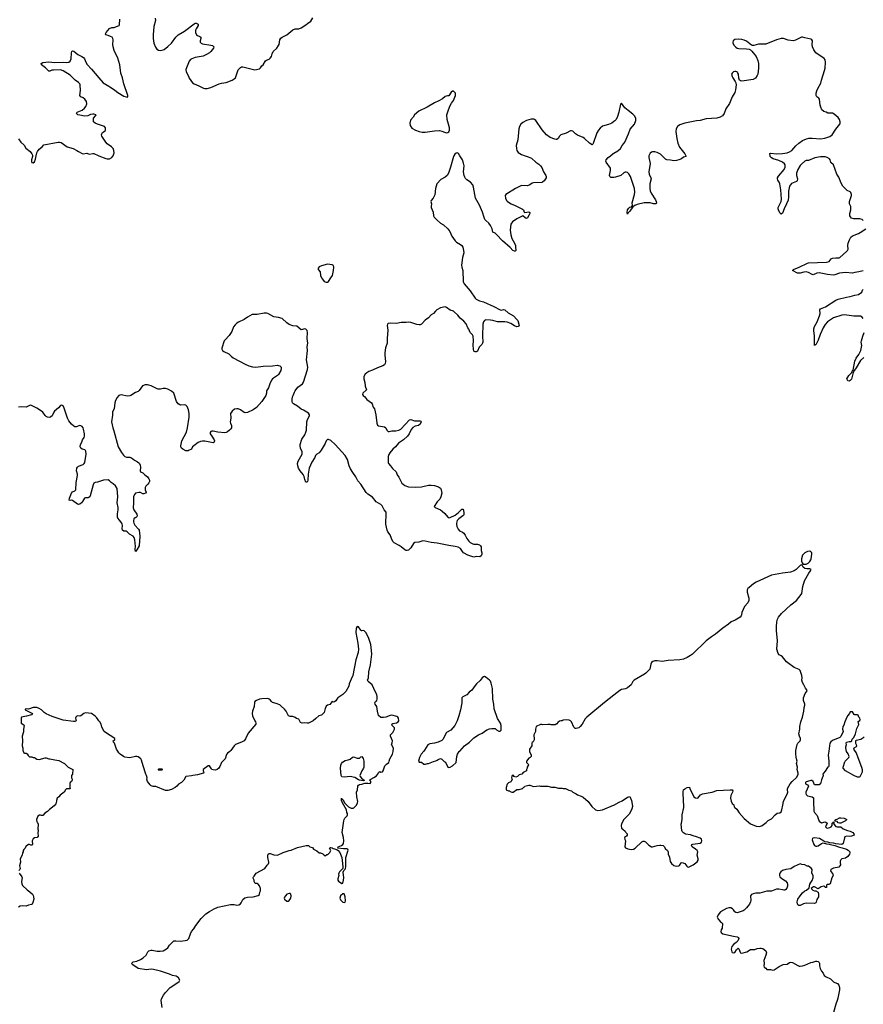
# Model space of a CAD drawing. Header units: inches. Extents: x 1771465 to 1971076, y 472029 to 643563.
# Tile 29 of 127: x 1860023 to 1874190, y 525746 to 542286. Entities that reach past the tile are written whole.
import ezdxf

# ---------------------------------------------------------------- set-up
doc = ezdxf.new("R2010")
doc.units = ezdxf.units.IN
doc.header["$MEASUREMENT"] = 0
for name, color, linetype in [('B8562', 7, 'Continuous'), ('B8563', 7, 'Continuous'), ('B8564', 7, 'Continuous'), ('B8572', 7, 'Continuous'), ('B8573', 7, 'Continuous'), ('B8574', 7, 'Continuous')]:
    doc.layers.add(name, color=color, linetype=linetype)

msp = doc.modelspace()

# ---------------------------------------------------------------- linework, layer by layer
at = {"layer": 'B8562', "color": 6, "elevation": 500}
for points in [[(1860080, 530000), (1860090, 529972), (1860105, 529965), (1860130, 529965), (1860150, 529951), (1860164, 529924), (1860190, 529902), (1860224, 529904), (1860250, 529892), (1860274, 529890), (1860290, 529882), (1860310, 529862), (1860350, 529858), (1860450, 529885), (1860470, 529885), (1860511, 529871), (1860531, 529871), (1860610, 529851), (1860680, 529840), (1860774, 529790), (1860834, 529730), (1860914, 529690), (1860912, 529610), (1860893, 529587), (1860892, 529550), (1860902, 529530), (1860902, 529510), (1860892, 529490), (1860872, 529470), (1860865, 529455), (1860864, 529384), (1860870, 529366), (1860810, 529368), (1860792, 529350), (1860770, 529309), (1860700, 529260), (1860679, 529230), (1860654, 529206), (1860641, 529170), (1860634, 529126), (1860627, 529113), (1860599, 529081), (1860523, 529017), (1860490, 528982), (1860444, 528956), (1860410, 528918), (1860390, 528915), (1860370, 528924), (1860357, 528923), (1860330, 528908), (1860305, 528850), (1860310, 528814), (1860321, 528801), (1860331, 528770), (1860325, 528690), (1860331, 528670), (1860331, 528649), (1860325, 528635), (1860325, 528610), (1860332, 528590), (1860332, 528570), (1860314, 528550), (1860270, 528542), (1860250, 528528), (1860231, 528490), (1860238, 528430), (1860230, 528418), (1860210, 528418), (1860190, 528429), (1860170, 528429), (1860130, 528402), (1860110, 528366), (1860090, 528346), (1860082, 528330), (1860082, 528310), (1860071, 528290), (1860066, 528250), (1860031, 528190), (1860034, 528134), (1860022, 528070), (1860028, 528030), (1860025, 528010), (1860009, 527991)], [(1863558, 530000), (1863550, 529992), (1863510, 529966), (1863497, 529943), (1863473, 529870), (1863458, 529850), (1863410, 529807), (1863382, 529738), (1863365, 529710), (1863338, 529690), (1863310, 529679), (1863270, 529683), (1863251, 529691), (1863241, 529701), (1863210, 529752), (1863190, 529752), (1863106, 529690), (1863104, 529670), (1863114, 529646), (1863110, 529629), (1863010, 529599), (1862930, 529589), (1862910, 529582), (1862810, 529575), (1862779, 529510), (1862741, 529470), (1862690, 529444), (1862663, 529410), (1862632, 529388), (1862570, 529356), (1862510, 529336), (1862470, 529338), (1862310, 529404), (1862263, 529403), (1862230, 529415), (1862215, 529430), (1862169, 529490), (1862158, 529530), (1862162, 529550), (1862154, 529590), (1862142, 529610), (1862094, 529750), (1862069, 529849), (1862055, 529870), (1862010, 529902), (1861990, 529909), (1861968, 529908), (1861870, 529884), (1861790, 529895), (1861766, 529906), (1861710, 529949), (1861689, 529969), (1861669, 530000)], [(1862417, 525690), (1862400, 525810), (1862403, 525837), (1862439, 525901), (1862470, 525942), (1862550, 526030), (1862678, 526110), (1862701, 526130), (1862712, 526150), (1862690, 526189), (1862669, 526210), (1862650, 526218), (1862590, 526228), (1862539, 526250), (1862390, 526302), (1862270, 526333), (1862230, 526334), (1862150, 526325), (1862010, 526350), (1861922, 526410), (1861902, 526430), (1861905, 526435), (1861915, 526450), (1861930, 526459), (1861990, 526473), (1862050, 526499), (1862095, 526525), (1862144, 526570), (1862177, 526630), (1862193, 526647), (1862230, 526656), (1862250, 526656), (1862330, 526636), (1862384, 526636), (1862430, 526642), (1862490, 526676), (1862510, 526696), (1862538, 526742), (1862610, 526811), (1862646, 526814), (1862730, 526804), (1862836, 526824), (1862864, 526850), (1862890, 526930), (1862910, 526967), (1862948, 527012), (1862983, 527070), (1863072, 527188), (1863150, 527263), (1863210, 527305), (1863289, 527351), (1863350, 527376), (1863563, 527423), (1863623, 527423), (1863670, 527411), (1863703, 527417), (1863730, 527431), (1863744, 527450), (1863772, 527508), (1863805, 527535), (1863850, 527545), (1863946, 527550), (1864030, 527571), (1864049, 527590), (1864058, 527630), (1864069, 527650), (1864066, 527690), (1864050, 527735), (1864030, 527765), (1864010, 527774), (1863978, 527778), (1863970, 527786), (1863958, 527810), (1863958, 527830), (1863943, 527863), (1863943, 527877), (1863948, 527890), (1863960, 527900), (1863995, 527950), (1864142, 528030), (1864176, 528084), (1864188, 528092), (1864195, 528105), (1864206, 528110), (1864208, 528132), (1864189, 528210), (1864189, 528251), (1864198, 528270), (1864210, 528278), (1864230, 528279), (1864290, 528259), (1864350, 528251), (1864450, 528295), (1864549, 528331), (1864582, 528338), (1864690, 528381), (1864831, 528411), (1864872, 528412), (1864894, 528390), (1864938, 528378), (1864954, 528350), (1865010, 528322), (1865050, 528292), (1865072, 528292), (1865112, 528272), (1865134, 528250), (1865150, 528242), (1865180, 528260), (1865196, 528264), (1865230, 528294), (1865249, 528330), (1865228, 528370), (1865240, 528380), (1865250, 528382), (1865270, 528376), (1865286, 528366), (1865350, 528346), (1865370, 528332), (1865397, 528297), (1865433, 528210), (1865441, 528110), (1865452, 528048), (1865452, 528028), (1865392, 527970), (1865382, 527950), (1865378, 527930), (1865381, 527910), (1865368, 527852), (1865367, 527830), (1865375, 527815), (1865430, 527778), (1865450, 527782), (1865462, 527830), (1865466, 527870), (1865456, 527964), (1865467, 527993), (1865490, 528014), (1865494, 528030), (1865498, 528062), (1865497, 528210), (1865536, 528336), (1865533, 528353), (1865517, 528357), (1865459, 528359), (1865366, 528370), (1865369, 528391), (1865426, 528414), (1865448, 528430), (1865458, 528450), (1865468, 528492), (1865459, 528550), (1865439, 528630), (1865464, 528830), (1865469, 528850), (1865483, 528870), (1865523, 528910), (1865527, 528930), (1865525, 528950), (1865514, 528970), (1865513, 529010), (1865441, 529130), (1865427, 529170), (1865429, 529211), (1865434, 529194), (1865444, 529184), (1865450, 529184), (1865482, 529122), (1865542, 529062), (1865590, 529040), (1865621, 529039), (1865636, 529044), (1865679, 529090), (1865697, 529130), (1865699, 529150), (1865683, 529230), (1865681, 529310), (1865693, 529347), (1865703, 529410), (1865710, 529425), (1865730, 529436), (1865770, 529443), (1865820, 529460), (1865870, 529463), (1865910, 529454), (1865918, 529470), (1865918, 529490), (1865898, 529510), (1865918, 529530), (1865970, 529555), (1866015, 529585), (1866033, 529607), (1866052, 529648), (1866070, 529657), (1866090, 529648), (1866113, 529650), (1866126, 529670), (1866156, 529750), (1866181, 529779), (1866220, 529810), (1866229, 529830), (1866239, 529870), (1866281, 529950), (1866294, 529990), (1866295, 530000)], [(1866808, 530000), (1866767, 529950), (1866736, 529890), (1866718, 529830), (1866730, 529812), (1866770, 529811), (1866810, 529781), (1866840, 529780), (1866870, 529791), (1866890, 529791), (1866970, 529827), (1867010, 529834), (1867034, 529846), (1867050, 529861), (1867090, 529876), (1867110, 529865), (1867150, 529825), (1867171, 529811), (1867210, 529732), (1867230, 529726), (1867250, 529727), (1867290, 529751), (1867353, 529810), (1867362, 529910), (1867377, 529950), (1867405, 529990), (1867414, 530000)], [(1868582, 530000), (1868582, 529990), (1868612, 529930), (1868612, 529910), (1868594, 529890), (1868570, 529878), (1868531, 529830), (1868532, 529810), (1868572, 529770), (1868560, 529760), (1868542, 529730), (1868542, 529710), (1868532, 529690), (1868532, 529670), (1868480, 529640), (1868454, 529610), (1868433, 529607), (1868410, 529598), (1868385, 529575), (1868357, 529563), (1868326, 529570), (1868318, 529590), (1868310, 529595), (1868294, 529590), (1868285, 529570), (1868282, 529550), (1868291, 529530), (1868278, 529490), (1868270, 529482), (1868231, 529469), (1868210, 529446), (1868194, 529390), (1868194, 529350), (1868233, 529333), (1868250, 529332), (1868262, 529322), (1868290, 529311), (1868310, 529312), (1868370, 529352), (1868410, 529352), (1868469, 529371), (1868490, 529394), (1868502, 529398), (1868506, 529410), (1868570, 529425), (1868590, 529425), (1868650, 529405), (1868750, 529415), (1868771, 529411), (1868890, 529411), (1868951, 529391), (1869010, 529395), (1869070, 529378), (1869130, 529378), (1869152, 529372), (1869190, 529371), (1869243, 529343), (1869290, 529331), (1869311, 529311), (1869370, 529282), (1869390, 529262), (1869450, 529245), (1869483, 529223), (1869570, 529151), (1869630, 529067), (1869695, 529015), (1869730, 529003), (1869810, 529012), (1869995, 529090), (1870000, 529093)], [(1860013, 527950), (1860061, 527890), (1860062, 527870), (1860052, 527808), (1860057, 527770), (1860070, 527741), (1860149, 527669), (1860195, 527635), (1860235, 527595), (1860250, 527573), (1860257, 527550), (1860258, 527510), (1860244, 527456), (1860232, 527428), (1860219, 527421), (1860170, 527412), (1860130, 527397), (1860070, 527402), (1860030, 527394), (1860000, 527378)]]:
    msp.add_lwpolyline(points, dxfattribs=at)
for points in [[(1865790, 529498), (1865731, 529509), (1865710, 529515), (1865650, 529555), (1865574, 529574), (1865470, 529564), (1865430, 529569), (1865421, 529590), (1865410, 529710), (1865418, 529762), (1865429, 529790), (1865446, 529814), (1865490, 529839), (1865538, 529850), (1865570, 529866), (1865610, 529895), (1865630, 529901), (1865690, 529878), (1865710, 529878), (1865730, 529882), (1865750, 529902), (1865771, 529911), (1865790, 529874), (1865801, 529830), (1865801, 529730), (1865796, 529710), (1865771, 529670), (1865735, 529590), (1865743, 529570), (1865763, 529543), (1865785, 529530), (1865796, 529516), (1865811, 529511), (1865810, 529506)], [(1862410, 529698), (1862356, 529696), (1862347, 529690), (1862350, 529682), (1862410, 529682), (1862426, 529690)], [(1864550, 527608), (1864510, 527595), (1864485, 527570), (1864470, 527546), (1864466, 527530), (1864471, 527510), (1864510, 527478), (1864530, 527481), (1864550, 527491), (1864574, 527530), (1864582, 527570), (1864576, 527596), (1864567, 527607)], [(1865450, 527602), (1865411, 527569), (1865399, 527530), (1865410, 527503), (1865450, 527464), (1865470, 527455), (1865490, 527463), (1865495, 527485), (1865490, 527549), (1865470, 527599)]]:
    msp.add_lwpolyline(points, close=True, dxfattribs=at)
at = {"layer": 'B8563', "color": 6}
for points, elevation in [([(1867316, 540000), (1867310, 539990), (1867259, 539810), (1867224, 539710), (1867202, 539670), (1867170, 539640), (1867097, 539603), (1867029, 539530), (1867005, 539450), (1866995, 539345), (1866966, 539290), (1866932, 539250), (1866925, 539230), (1866936, 539190), (1866932, 539150), (1866935, 539130), (1866964, 539050), (1866973, 538990), (1866985, 538970), (1867025, 538925), (1867089, 538870), (1867138, 538838), (1867214, 538774), (1867244, 538730), (1867280, 538650), (1867334, 538570), (1867359, 538550), (1867428, 538508), (1867447, 538490), (1867462, 538462), (1867477, 538410), (1867480, 538370), (1867457, 538290), (1867443, 538163), (1867447, 538130), (1867467, 538070), (1867470, 537890), (1867474, 537870), (1867485, 537850), (1867587, 537730), (1867669, 537610), (1867691, 537590), (1867743, 537563), (1867810, 537545), (1867987, 537470), (1868090, 537412), (1868110, 537406), (1868150, 537415), (1868170, 537413), (1868224, 537364), (1868313, 537310), (1868374, 537250), (1868387, 537230), (1868412, 537148), (1868405, 537135), (1868396, 537130), (1868370, 537129), (1868330, 537142), (1868270, 537184), (1868210, 537203), (1868170, 537209), (1868049, 537209), (1867970, 537235), (1867930, 537240), (1867850, 537243), (1867830, 537234), (1867809, 537210), (1867802, 537170), (1867793, 536970), (1867798, 536870), (1867793, 536850), (1867784, 536830), (1867737, 536783), (1867710, 536718), (1867690, 536708), (1867670, 536707), (1867650, 536718), (1867642, 536750), (1867638, 536818), (1867643, 536890), (1867637, 536970), (1867626, 536990), (1867589, 537030), (1867567, 537087), (1867550, 537110), (1867518, 537178), (1867481, 537221), (1867417, 537270), (1867380, 537320), (1867319, 537379), (1867308, 537388), (1867250, 537404), (1867190, 537453), (1867170, 537464), (1867090, 537447), (1867030, 537410), (1867006, 537390), (1866972, 537350), (1866935, 537325), (1866890, 537280), (1866830, 537237), (1866771, 537170), (1866750, 537160), (1866730, 537158), (1866690, 537164), (1866590, 537197), (1866550, 537203), (1866510, 537198), (1866430, 537199), (1866350, 537184), (1866252, 537188), (1866210, 537182), (1866198, 537170), (1866194, 537150), (1866205, 537070), (1866194, 536930), (1866196, 536850), (1866166, 536774), (1866152, 536690), (1866152, 536650), (1866165, 536545), (1866162, 536510), (1866149, 536490), (1866123, 536470), (1866030, 536440), (1865950, 536399), (1865884, 536376), (1865850, 536356), (1865824, 536330), (1865803, 536290), (1865800, 536250), (1865817, 536190), (1865822, 536130), (1865849, 536070), (1865786, 536010), (1865782, 535990), (1865792, 535972), (1865818, 535950), (1865850, 535905), (1865929, 535849), (1865940, 535830), (1865959, 535779), (1865979, 535750), (1866003, 535650), (1866020, 535510), (1866030, 535476), (1866050, 535463), (1866150, 535448), (1866170, 535431), (1866188, 535388), (1866210, 535370), (1866230, 535368), (1866270, 535377), (1866342, 535378), (1866390, 535390), (1866421, 535410), (1866570, 535564), (1866590, 535568), (1866650, 535547), (1866748, 535548), (1866760, 535540), (1866764, 535530), (1866749, 535490), (1866722, 535470), (1866663, 535457), (1866624, 535436), (1866597, 535403), (1866563, 535330), (1866536, 535290), (1866468, 535230), (1866386, 535174), (1866333, 535110), (1866289, 535070), (1866238, 535010), (1866220, 534980), (1866209, 534950), (1866208, 534850), (1866214, 534830), (1866251, 534791), (1866285, 534745), (1866345, 534690), (1866362, 534642), (1866390, 534602), (1866442, 534502), (1866461, 534481), (1866490, 534461), (1866550, 534440), (1866666, 534434), (1866770, 534440), (1866886, 534466), (1866930, 534469), (1866990, 534459), (1867021, 534450), (1867056, 534436), (1867090, 534414), (1867101, 534390), (1867111, 534330), (1867095, 534270), (1867076, 534230), (1867032, 534188), (1866983, 534110), (1866999, 534090), (1867090, 534050), (1867118, 534030), (1867161, 533990), (1867210, 533930), (1867222, 533922), (1867230, 533918), (1867250, 533923), (1867336, 533964), (1867394, 534006), (1867450, 534066), (1867470, 534063), (1867479, 534010), (1867479, 533970), (1867464, 533950), (1867397, 533903), (1867369, 533871), (1867356, 533830), (1867356, 533810), (1867366, 533770), (1867384, 533730), (1867410, 533700), (1867456, 533676), (1867479, 533659), (1867504, 533624), (1867531, 533571), (1867565, 533525), (1867586, 533506), (1867630, 533480), (1867650, 533476), (1867710, 533475), (1867743, 533463), (1867761, 533450), (1867772, 533430), (1867772, 533370), (1867782, 533330), (1867782, 533310), (1867770, 533277), (1867750, 533261), (1867690, 533266), (1867650, 533259), (1867630, 533261), (1867550, 533289), (1867474, 533330), (1867456, 533350), (1867425, 533405), (1867385, 533425), (1867338, 533438), (1867230, 533452), (1867035, 533495), (1866930, 533501), (1866830, 533525), (1866790, 533529), (1866727, 533510), (1866658, 533502), (1866635, 533485), (1866590, 533415), (1866550, 533376), (1866530, 533367), (1866510, 533370), (1866490, 533380), (1866431, 533431), (1866395, 533455), (1866310, 533498), (1866290, 533521), (1866265, 533570), (1866242, 533630), (1866205, 533685), (1866195, 533710), (1866173, 533810), (1866178, 533990), (1866175, 534015), (1866145, 534050), (1866110, 534118), (1866090, 534144), (1866010, 534188), (1865950, 534263), (1865870, 534314), (1865842, 534342), (1865750, 534482), (1865702, 534542), (1865670, 534604), (1865618, 534678), (1865580, 534740), (1865557, 534790), (1865530, 534896), (1865490, 534966), (1865321, 535150), (1865250, 535215), (1865210, 535233), (1865190, 535235), (1865185, 535230), (1865170, 535209), (1865153, 535167), (1865085, 535055), (1865050, 535011), (1865010, 534987), (1864990, 534967), (1864979, 534930), (1864928, 534852), (1864885, 534750), (1864865, 534650), (1864859, 534550), (1864854, 534530), (1864850, 534519), (1864830, 534518), (1864810, 534560), (1864800, 534610), (1864785, 534645), (1864731, 534710), (1864707, 534750), (1864692, 534790), (1864689, 534830), (1864700, 534870), (1864765, 534990), (1864769, 535010), (1864766, 535026), (1864740, 535090), (1864731, 535130), (1864732, 535152), (1864762, 535238), (1864810, 535310), (1864830, 535356), (1864838, 535390), (1864846, 535530), (1864858, 535570), (1864887, 535630), (1864887, 535650), (1864870, 535674), (1864790, 535726), (1864750, 535744), (1864690, 535794), (1864619, 535830), (1864604, 535850), (1864598, 535870), (1864597, 535910), (1864606, 535950), (1864617, 535970), (1864637, 536030), (1864650, 536050), (1864695, 536110), (1864770, 536169), (1864790, 536195), (1864855, 536410), (1864860, 536450), (1864838, 536570), (1864855, 536730), (1864848, 536790), (1864861, 536850), (1864852, 536930), (1864855, 537030), (1864850, 537065), (1864830, 537088), (1864810, 537091), (1864750, 537078), (1864676, 537136), (1864610, 537145), (1864550, 537167), (1864510, 537195), (1864430, 537264), (1864370, 537282), (1864290, 537295), (1864190, 537350), (1864170, 537356), (1864130, 537357), (1864010, 537333), (1863946, 537334), (1863929, 537331), (1863850, 537288), (1863790, 537247), (1863695, 537205), (1863670, 537190), (1863640, 537160), (1863615, 537125), (1863583, 537050), (1863539, 536981), (1863472, 536910), (1863459, 536890), (1863420, 536770), (1863419, 536750), (1863427, 536730), (1863452, 536710), (1863532, 536672), (1863573, 536633), (1863610, 536608), (1863810, 536497), (1863870, 536472), (1863930, 536452), (1863989, 536449), (1864110, 536466), (1864270, 536470), (1864350, 536480), (1864370, 536478), (1864391, 536470), (1864412, 536450), (1864415, 536430), (1864409, 536390), (1864370, 536325), (1864350, 536306), (1864270, 536252), (1864250, 536230), (1864222, 536170), (1864200, 536100), (1864170, 536050), (1864168, 536010), (1864155, 535970), (1864090, 535874), (1864000, 535770), (1863942, 535730), (1863851, 535689), (1863810, 535679), (1863790, 535685), (1863730, 535730), (1863693, 535747), (1863669, 535751), (1863630, 535743), (1863588, 535712), (1863560, 535670), (1863566, 535590), (1863559, 535530), (1863561, 535510), (1863579, 535470), (1863581, 535450), (1863578, 535430), (1863570, 535415), (1863547, 535390), (1863510, 535360), (1863490, 535349), (1863470, 535345), (1863350, 535355), (1863269, 535371), (1863247, 535373), (1863231, 535369), (1863221, 535350), (1863222, 535330), (1863247, 535287), (1863288, 535230), (1863294, 535210), (1863290, 535189), (1863270, 535178), (1863130, 535207), (1863090, 535208), (1863059, 535201), (1863019, 535181), (1862947, 535130), (1862925, 535110), (1862907, 535073), (1862897, 535063), (1862870, 535056), (1862850, 535045), (1862810, 535045), (1862760, 535070), (1862738, 535090), (1862729, 535109), (1862727, 535130), (1862745, 535210), (1862822, 535358), (1862842, 535430), (1862868, 535610), (1862866, 535670), (1862858, 535730), (1862835, 535790), (1862810, 535810), (1862790, 535814), (1862730, 535810), (1862710, 535815), (1862686, 535830), (1862658, 535870), (1862610, 536010), (1862570, 536046), (1862510, 536078), (1862470, 536090), (1862430, 536088), (1862390, 536078), (1862350, 536081), (1862330, 536086), (1862233, 536133), (1862190, 536148), (1862170, 536152), (1862129, 536151), (1862087, 536133), (1862030, 536056), (1862010, 536038), (1861970, 536022), (1861887, 535973), (1861870, 535967), (1861830, 535964), (1861730, 535982), (1861703, 535977), (1861690, 535970), (1861662, 535938), (1861632, 535888), (1861619, 535850), (1861609, 535750), (1861585, 535710), (1861579, 535690), (1861580, 535640), (1861565, 535530), (1861586, 535430), (1861602, 535382), (1861675, 535110), (1861730, 535015), (1861766, 534970), (1861789, 534949), (1861817, 534937), (1861870, 534935), (1861890, 534929), (1861920, 534910), (1861950, 534884), (1862001, 534861), (1862024, 534844), (1862034, 534830), (1862045, 534805), (1862049, 534770), (1862044, 534710), (1862050, 534691), (1862090, 534673), (1862122, 534642), (1862168, 534608), (1862194, 534574), (1862204, 534550), (1862203, 534530), (1862194, 534506), (1862177, 534483), (1862140, 534450), (1862131, 534430), (1862132, 534390), (1862144, 534350), (1862134, 534330), (1862110, 534323), (1862090, 534323), (1862050, 534341), (1862030, 534342), (1861970, 534330), (1861949, 534310), (1861933, 534270), (1861933, 534170), (1861927, 534087), (1861939, 534050), (1861990, 533977), (1861996, 533950), (1861984, 533930), (1861962, 533918), (1861941, 533899), (1861934, 533870), (1861936, 533850), (1861940, 533830), (1861957, 533797), (1862017, 533730), (1862028, 533710), (1862038, 533610), (1862029, 533450), (1861990, 533378), (1861970, 533355), (1861961, 533390), (1861966, 533434), (1861954, 533550), (1861944, 533590), (1861927, 533610), (1861866, 533646), (1861830, 533683), (1861810, 533693), (1861770, 533694), (1861750, 533710), (1861745, 533735), (1861749, 533790), (1861745, 533810), (1861736, 533830), (1861701, 533881), (1861672, 533912), (1861664, 533930), (1861664, 533984), (1861676, 534050), (1861678, 534090), (1861659, 534170), (1861673, 534270), (1861657, 534410), (1861630, 534456), (1861590, 534490), (1861556, 534510), (1861530, 534542), (1861510, 534554), (1861430, 534549), (1861330, 534515), (1861290, 534514), (1861270, 534501), (1861256, 534470), (1861208, 534290), (1861199, 534270), (1861170, 534253), (1861130, 534256), (1861109, 534250), (1861077, 534190), (1861060, 534170), (1861030, 534146), (1861010, 534143), (1860994, 534150), (1860910, 534208), (1860890, 534213), (1860870, 534210), (1860856, 534216), (1860859, 534250), (1860890, 534332), (1860910, 534357), (1860950, 534372), (1860968, 534390), (1860969, 534509), (1860993, 534630), (1860993, 534653), (1860979, 534710), (1860981, 534750), (1860991, 534769), (1861010, 534788), (1861090, 534813), (1861107, 534830), (1861115, 534850), (1861137, 534990), (1861135, 535035), (1861130, 535050), (1861118, 535058), (1861070, 535073), (1861050, 535086), (1861038, 535110), (1861044, 535150), (1861065, 535190), (1861079, 535230), (1861103, 535270), (1861109, 535291), (1861109, 535331), (1861095, 535410), (1861088, 535430), (1861073, 535450), (1861050, 535466), (1861030, 535468), (1860970, 535444), (1860950, 535445), (1860930, 535456), (1860890, 535494), (1860850, 535545), (1860824, 535590), (1860770, 535760), (1860750, 535798), (1860730, 535811), (1860710, 535803), (1860674, 535766), (1860609, 535711), (1860594, 535690), (1860566, 535630), (1860548, 535612), (1860530, 535605), (1860490, 535608), (1860470, 535618), (1860450, 535637), (1860411, 535691), (1860390, 535710), (1860310, 535760), (1860210, 535810), (1860190, 535806), (1860130, 535779), (1860050, 535782), (1860000, 535778)], 400), ([(1860240, 540000), (1860240, 539990), (1860221, 539930), (1860222, 539902), (1860227, 539887), (1860250, 539883), (1860270, 539897), (1860290, 539944), (1860301, 540000)], 400), ([(1861350, 540000), (1861470, 539953), (1861490, 539948), (1861531, 539949), (1861570, 539969), (1861588, 539992), (1861590, 540000)], 400), ([(1868513, 540000), (1868564, 539984), (1868619, 539959), (1868690, 539890), (1868738, 539858), (1868770, 539829), (1868790, 539802), (1868819, 539730), (1868857, 539670), (1868864, 539650), (1868863, 539630), (1868830, 539578), (1868804, 539556), (1868789, 539551), (1868650, 539547), (1868630, 539539), (1868589, 539510), (1868550, 539495), (1868450, 539500), (1868347, 539450), (1868184, 539350), (1868176, 539330), (1868181, 539290), (1868197, 539250), (1868216, 539230), (1868275, 539190), (1868343, 539163), (1868465, 539105), (1868483, 539090), (1868494, 539054), (1868504, 539044), (1868570, 539058), (1868588, 539048), (1868590, 539030), (1868580, 539010), (1868550, 538958), (1868539, 538950), (1868530, 538946), (1868510, 538955), (1868470, 538993), (1868370, 538938), (1868300, 538890), (1868280, 538870), (1868272, 538850), (1868261, 538750), (1868270, 538670), (1868287, 538610), (1868330, 538530), (1868347, 538490), (1868351, 538469), (1868352, 538408), (1868343, 538397), (1868330, 538396), (1868305, 538410), (1868259, 538459), (1868130, 538570), (1868030, 538680), (1868010, 538698), (1867970, 538719), (1867957, 538770), (1867931, 538830), (1867900, 538870), (1867852, 538910), (1867835, 538930), (1867820, 538960), (1867793, 539050), (1867744, 539170), (1867677, 539290), (1867642, 539470), (1867630, 539510), (1867594, 539554), (1867530, 539597), (1867510, 539617), (1867498, 539638), (1867488, 539670), (1867478, 539730), (1867486, 539830), (1867478, 539878), (1867459, 539930), (1867414, 540000)], 400), ([(1870000, 539637), (1869970, 539632), (1869950, 539637), (1869932, 539652), (1869930, 539670), (1869946, 539750), (1869943, 539790), (1869869, 539890), (1869865, 539910), (1869871, 539930), (1869906, 539970), (1869943, 540000)], 400), ([(1866295, 530000), (1866298, 530050), (1866269, 530110), (1866280, 530140), (1866282, 530170), (1866269, 530209), (1866248, 530248), (1866248, 530270), (1866289, 530311), (1866318, 530370), (1866315, 530390), (1866279, 530430), (1866274, 530450), (1866290, 530463), (1866350, 530476), (1866377, 530490), (1866389, 530510), (1866383, 530550), (1866373, 530570), (1866358, 530578), (1866270, 530602), (1866242, 530598), (1866170, 530569), (1866130, 530566), (1866090, 530566), (1866050, 530595), (1866030, 530670), (1866018, 530750), (1865992, 530790), (1865987, 530810), (1865998, 530830), (1866020, 530850), (1866026, 530870), (1866025, 530910), (1866018, 530950), (1865984, 531010), (1865970, 531049), (1865941, 531110), (1865875, 531170), (1865866, 531190), (1865880, 531230), (1865886, 531330), (1865912, 531450), (1865934, 531630), (1865933, 531690), (1865917, 531790), (1865878, 531910), (1865836, 531990), (1865810, 532018), (1865790, 532023), (1865770, 532017), (1865761, 532021), (1865750, 532029), (1865710, 532089), (1865690, 532093), (1865675, 532065), (1865668, 531990), (1865702, 531810), (1865713, 531710), (1865705, 531655), (1865666, 531530), (1865619, 531270), (1865588, 531210), (1865558, 531130), (1865548, 531090), (1865500, 531000), (1865450, 530949), (1865367, 530893), (1865347, 530873), (1865330, 530844), (1865310, 530829), (1865290, 530824), (1865270, 530834), (1865230, 530784), (1865190, 530769), (1865170, 530753), (1865150, 530714), (1865133, 530650), (1865110, 530618), (1865090, 530605), (1865047, 530590), (1864993, 530547), (1864952, 530508), (1864870, 530470), (1864850, 530467), (1864810, 530472), (1864766, 530470), (1864741, 530481), (1864710, 530533), (1864669, 530549), (1864650, 530564), (1864610, 530579), (1864562, 530582), (1864538, 530590), (1864497, 530670), (1864470, 530704), (1864412, 530752), (1864390, 530779), (1864330, 530801), (1864270, 530814), (1864249, 530830), (1864230, 530859), (1864210, 530874), (1864190, 530881), (1864090, 530879), (1864051, 530869), (1864002, 530850), (1863971, 530830), (1863965, 530815), (1863961, 530750), (1863935, 530670), (1863929, 530630), (1863932, 530590), (1863969, 530510), (1863982, 530490), (1863990, 530470), (1863988, 530450), (1863860, 530300), (1863815, 530205), (1863790, 530170), (1863750, 530147), (1863648, 530110), (1863627, 530090), (1863570, 530012), (1863558, 530000)], 500), ([(1867414, 530000), (1867492, 530090), (1867575, 530150), (1867650, 530223), (1867730, 530270), (1867790, 530298), (1867870, 530357), (1867910, 530373), (1867950, 530380), (1868010, 530378), (1868030, 530358), (1868070, 530332), (1868090, 530334), (1868106, 530350), (1868106, 530430), (1868095, 530470), (1868047, 530547), (1867990, 530710), (1867985, 530790), (1867970, 530870), (1867961, 531050), (1867940, 531140), (1867930, 531172), (1867913, 531193), (1867857, 531237), (1867831, 531251), (1867810, 531248), (1867790, 531231), (1867753, 531187), (1867694, 531130), (1867670, 531102), (1867618, 531022), (1867570, 530987), (1867533, 530947), (1867467, 530913), (1867450, 530892), (1867446, 530870), (1867446, 530810), (1867425, 530690), (1867400, 530590), (1867370, 530510), (1867330, 530429), (1867263, 530350), (1867191, 530310), (1867130, 530197), (1867110, 530178), (1867050, 530149), (1866990, 530132), (1866910, 530121), (1866878, 530102), (1866823, 530017), (1866808, 530000)], 500), ([(1870000, 530938), (1869844, 530816), (1869548, 530572), (1869521, 530539), (1869467, 530450), (1869434, 530410), (1869410, 530392), (1869370, 530378), (1869350, 530380), (1869330, 530399), (1869287, 530490), (1869270, 530507), (1869250, 530517), (1869210, 530524), (1869150, 530517), (1869130, 530509), (1869110, 530509), (1869090, 530502), (1869060, 530480), (1869044, 530456), (1869017, 530443), (1868950, 530442), (1868929, 530449), (1868890, 530449), (1868810, 530438), (1868790, 530448), (1868770, 530448), (1868694, 530410), (1868692, 530388), (1868682, 530370), (1868682, 530330), (1868654, 530270), (1868654, 530250), (1868664, 530224), (1868665, 530190), (1868645, 530155), (1868630, 530146), (1868622, 530130), (1868622, 530090), (1868582, 530030), (1868582, 530000)], 500), ([(1861669, 530000), (1861649, 530030), (1861614, 530130), (1861599, 530150), (1861595, 530170), (1861618, 530190), (1861619, 530210), (1861464, 530310), (1861442, 530330), (1861402, 530402), (1861389, 530450), (1861370, 530489), (1861349, 530510), (1861317, 530557), (1861290, 530584), (1861230, 530629), (1861130, 530641), (1861098, 530630), (1861050, 530589), (1861030, 530585), (1860990, 530589), (1860965, 530570), (1860958, 530550), (1860971, 530510), (1860950, 530499), (1860924, 530496), (1860750, 530520), (1860570, 530579), (1860467, 530627), (1860433, 530650), (1860390, 530692), (1860350, 530717), (1860310, 530729), (1860250, 530729), (1860170, 530702), (1860130, 530708), (1860114, 530706), (1860112, 530690), (1860181, 530661), (1860238, 530630), (1860222, 530610), (1860135, 530585), (1860051, 530570), (1860045, 530555), (1860046, 530466), (1860090, 530442), (1860098, 530430), (1860085, 530370), (1860084, 530324), (1860066, 530250), (1860071, 530170), (1860066, 530090), (1860078, 530050), (1860076, 530010), (1860080, 530000)], 500)]:
    msp.add_lwpolyline(points, dxfattribs=dict(at, elevation=elevation))
at = {"layer": 'B8563', "color": 6, "elevation": 400}
msp.add_lwpolyline([(1865190, 538177), (1865090, 538153), (1865050, 538134), (1865033, 538110), (1865033, 538090), (1865069, 538050), (1865073, 537990), (1865090, 537950), (1865110, 537928), (1865133, 537890), (1865170, 537877), (1865190, 537877), (1865210, 537889), (1865250, 537947), (1865273, 537990), (1865292, 538072), (1865298, 538130), (1865294, 538154), (1865290, 538159), (1865270, 538165)], close=True, dxfattribs=at)
at = {"layer": 'B8564', "color": 6, "elevation": 400}
for points in [[(1861590, 540000), (1861607, 540050), (1861605, 540090), (1861590, 540122), (1861564, 540150), (1861490, 540202), (1861467, 540227), (1861402, 540330), (1861397, 540350), (1861401, 540370), (1861411, 540389), (1861459, 540421), (1861465, 540430), (1861465, 540470), (1861448, 540490), (1861430, 540499), (1861330, 540530), (1861290, 540550), (1861264, 540570), (1861261, 540590), (1861263, 540630), (1861296, 540670), (1861305, 540690), (1861270, 540701), (1861250, 540700), (1861210, 540691), (1861167, 540673), (1861113, 540667), (1861030, 540679), (1861000, 540690), (1860977, 540710), (1860988, 540730), (1861070, 540768), (1861110, 540800), (1861134, 540830), (1861148, 540870), (1861143, 540910), (1861119, 540950), (1861090, 540974), (1861050, 540990), (1861034, 541010), (1861046, 541094), (1861039, 541190), (1861031, 541210), (1861012, 541230), (1860955, 541270), (1860870, 541351), (1860750, 541429), (1860710, 541443), (1860590, 541440), (1860564, 541436), (1860530, 541422), (1860510, 541420), (1860456, 541476), (1860389, 541530), (1860382, 541550), (1860410, 541566), (1860510, 541578), (1860610, 541566), (1860750, 541571), (1860813, 541567), (1860847, 541573), (1860870, 541590), (1860889, 541630), (1860895, 541730), (1860899, 541750), (1860910, 541763), (1860930, 541758), (1860999, 541699), (1861067, 541670), (1861092, 541652), (1861109, 541629), (1861133, 541573), (1861154, 541534), (1861230, 541454), (1861350, 541307), (1861427, 541227), (1861490, 541183), (1861563, 541143), (1861622, 541102), (1861670, 541061), (1861770, 540999), (1861810, 540987), (1861830, 540986), (1861839, 540990), (1861838, 541010), (1861772, 541210), (1861750, 541310), (1861722, 541390), (1861703, 541530), (1861690, 541581), (1861670, 541637), (1861608, 541770), (1861590, 541830), (1861586, 541870), (1861591, 541950), (1861588, 541970), (1861575, 541990), (1861550, 542006), (1861510, 542022), (1861469, 542030), (1861461, 542050), (1861473, 542070), (1861530, 542135), (1861568, 542152), (1861610, 542152), (1861679, 542181), (1861691, 542189), (1861698, 542202), (1861704, 542296)], [(1862297, 542310), (1862304, 542270), (1862278, 542170), (1862262, 542030), (1862265, 541970), (1862276, 541890), (1862302, 541822), (1862328, 541788), (1862352, 541772), (1862390, 541766), (1862430, 541777), (1862450, 541787), (1862510, 541834), (1862570, 541889), (1862646, 541994), (1862682, 542030), (1862790, 542092), (1862950, 542217), (1862970, 542226), (1862988, 542228), (1863018, 542210), (1863019, 542190), (1862984, 542130), (1862977, 542110), (1862977, 542070), (1862991, 542030), (1863010, 542019), (1863050, 542006), (1863066, 541990), (1863067, 541970), (1863055, 541930), (1863056, 541910), (1863071, 541891), (1863090, 541882), (1863230, 541860), (1863258, 541850), (1863281, 541830), (1863275, 541810), (1863230, 541750), (1863210, 541730), (1863161, 541699), (1863105, 541675), (1862970, 541652), (1862911, 541629), (1862890, 541615), (1862869, 541590), (1862815, 541450), (1862818, 541410), (1862855, 541335), (1862870, 541306), (1862926, 541226), (1862950, 541209), (1863030, 541176), (1863110, 541134), (1863130, 541129), (1863170, 541130), (1863230, 541145), (1863370, 541206), (1863410, 541218), (1863490, 541230), (1863593, 541267), (1863627, 541290), (1863646, 541310), (1863660, 541340), (1863680, 541410), (1863694, 541446), (1863730, 541485), (1863747, 541493), (1863770, 541495), (1863970, 541442), (1864050, 541462), (1864065, 541475), (1864087, 541510), (1864110, 541530), (1864150, 541593), (1864170, 541606), (1864210, 541622), (1864230, 541638), (1864250, 541670), (1864262, 541710), (1864282, 541750), (1864342, 541810), (1864370, 541850), (1864380, 541870), (1864390, 541950), (1864407, 541973), (1864430, 541992), (1864510, 542030), (1864610, 542118), (1864650, 542133), (1864710, 542133), (1864750, 542148), (1864830, 542198), (1864856, 542224), (1864910, 542262), (1864945, 542315)], [(1870000, 540573), (1869968, 540550), (1869910, 540524), (1869810, 540499), (1869770, 540466), (1869740, 540430), (1869713, 540387), (1869655, 540205), (1869650, 540193), (1869635, 540185), (1869590, 540211), (1869510, 540290), (1869485, 540305), (1869390, 540345), (1869354, 540370), (1869310, 540412), (1869290, 540420), (1869270, 540418), (1869200, 540380), (1869111, 540349), (1869090, 540330), (1869064, 540290), (1869045, 540275), (1869030, 540273), (1869010, 540277), (1868930, 540308), (1868870, 540350), (1868795, 540435), (1868691, 540591), (1868670, 540608), (1868654, 540614), (1868610, 540616), (1868536, 540590), (1868470, 540559), (1868440, 540530), (1868418, 540490), (1868407, 540450), (1868386, 540266), (1868362, 540170), (1868364, 540124), (1868370, 540090), (1868395, 540055), (1868450, 540019), (1868513, 540000)], [(1860000, 540285), (1860043, 540230), (1860097, 540177), (1860127, 540127), (1860197, 540070), (1860229, 540030), (1860239, 540010), (1860240, 540000)], [(1860301, 540000), (1860311, 540050), (1860319, 540070), (1860350, 540108), (1860398, 540150), (1860430, 540185), (1860671, 540231), (1860691, 540231), (1860721, 540221), (1860818, 540150), (1860923, 540123), (1860984, 540090), (1861010, 540069), (1861070, 540039), (1861090, 540034), (1861150, 540041), (1861190, 540029), (1861250, 540040), (1861270, 540037), (1861343, 540003), (1861350, 540000)], [(1867414, 540000), (1867390, 540037), (1867370, 540049), (1867350, 540043), (1867330, 540025), (1867316, 540000)], [(1869943, 540000), (1869990, 540038), (1870000, 540044)]]:
    msp.add_lwpolyline(points, dxfattribs=at)
msp.add_lwpolyline([(1867290, 541086), (1867270, 541070), (1867230, 541004), (1867209, 541009), (1867170, 540997), (1867122, 540958), (1867060, 540920), (1866991, 540890), (1866864, 540816), (1866727, 540750), (1866654, 540690), (1866633, 540650), (1866585, 540595), (1866574, 540550), (1866580, 540510), (1866610, 540466), (1866669, 540429), (1866730, 540408), (1866783, 540397), (1866830, 540396), (1866990, 540418), (1867070, 540423), (1867110, 540415), (1867155, 540395), (1867190, 540387), (1867210, 540390), (1867230, 540404), (1867242, 540430), (1867239, 540470), (1867221, 540530), (1867204, 540610), (1867198, 540690), (1867210, 540738), (1867246, 540834), (1867275, 540885), (1867310, 540927), (1867340, 541010), (1867343, 541030), (1867340, 541050), (1867327, 541070), (1867310, 541083)], close=True, dxfattribs=at)
at = {"layer": 'B8572', "color": 6, "elevation": 500}
for points in [[(1870000, 529093), (1870090, 529144), (1870138, 529162), (1870230, 529224), (1870250, 529233), (1870270, 529236), (1870296, 529170), (1870310, 529110), (1870312, 529070), (1870305, 529030), (1870281, 528979), (1870258, 528942), (1870168, 528850), (1870130, 528775), (1870122, 528750), (1870130, 528705), (1870152, 528690), (1870190, 528652), (1870202, 528630), (1870222, 528610), (1870222, 528590), (1870212, 528570), (1870182, 528550), (1870185, 528515), (1870195, 528490), (1870187, 528390), (1870195, 528375), (1870235, 528355), (1870292, 528348), (1870330, 528353), (1870356, 528370), (1870470, 528478), (1870490, 528485), (1870510, 528485), (1870534, 528474), (1870590, 528418), (1870630, 528391), (1870650, 528391), (1870730, 528415), (1870770, 528421), (1870790, 528421), (1870830, 528411), (1870850, 528392), (1870864, 528364), (1870901, 528330), (1870911, 528310), (1870911, 528270), (1870935, 528215), (1870947, 528147), (1870970, 528111), (1871010, 528079), (1871050, 528067), (1871089, 528071), (1871101, 528079), (1871130, 528125), (1871150, 528126), (1871190, 528111), (1871210, 528091), (1871224, 528064), (1871235, 528055), (1871252, 528052), (1871290, 528064), (1871333, 528087), (1871398, 528142), (1871415, 528170), (1871417, 528190), (1871401, 528250), (1871413, 528310), (1871398, 528330), (1871370, 528353), (1871313, 528390), (1871306, 528414), (1871312, 528428), (1871326, 528434), (1871450, 528452), (1871473, 528467), (1871478, 528490), (1871470, 528521), (1871450, 528538), (1871390, 528562), (1871330, 528576), (1871290, 528592), (1871206, 528606), (1871170, 528628), (1871149, 528649), (1871143, 528663), (1871129, 528770), (1871137, 528790), (1871148, 528850), (1871150, 528930), (1871178, 529050), (1871178, 529090), (1871169, 529150), (1871164, 529316), (1871171, 529349), (1871190, 529368), (1871230, 529387), (1871270, 529391), (1871274, 529370), (1871344, 529230), (1871370, 529212), (1871410, 529207), (1871456, 529264), (1871490, 529282), (1871650, 529311), (1871730, 529339), (1871951, 529351), (1871990, 529346), (1872001, 529330), (1871995, 529310), (1871967, 529253), (1871960, 529210), (1871970, 529158), (1871990, 529118), (1872015, 529095), (1872022, 529062), (1872031, 529051), (1872066, 529026), (1872104, 528964), (1872188, 528868), (1872297, 528777), (1872390, 528741), (1872450, 528735), (1872492, 528748), (1872561, 528799), (1872590, 528831), (1872650, 528861), (1872710, 528931), (1872741, 528959), (1872790, 528964), (1872810, 528978), (1872824, 529010), (1872836, 529090), (1872851, 529150), (1872916, 529290), (1872921, 529310), (1872916, 529350), (1872919, 529370), (1872959, 529450), (1872995, 529490), (1873065, 529555), (1873095, 529605), (1873093, 529630), (1873078, 529690), (1873082, 529730), (1873070, 529790), (1873079, 529830), (1873065, 529870), (1873060, 529900), (1873055, 529955), (1873056, 530000)], [(1873610, 530000), (1873600, 529930), (1873611, 529829), (1873611, 529750), (1873605, 529735), (1873590, 529722), (1873550, 529662), (1873522, 529630), (1873512, 529610), (1873516, 529590), (1873511, 529570), (1873485, 529515), (1873470, 529449), (1873450, 529434), (1873370, 529435), (1873346, 529490), (1873326, 529506), (1873310, 529507), (1873250, 529491), (1873230, 529483), (1873217, 529470), (1873218, 529450), (1873251, 529430), (1873268, 529410), (1873227, 529310), (1873224, 529290), (1873230, 529271), (1873250, 529250), (1873333, 529233), (1873353, 529213), (1873356, 529190), (1873353, 529093), (1873361, 529050), (1873361, 528990), (1873371, 528970), (1873416, 528916), (1873436, 528850), (1873450, 528825), (1873490, 528795), (1873550, 528811), (1873577, 528797), (1873582, 528790), (1873578, 528770), (1873564, 528756), (1873556, 528730), (1873569, 528709), (1873590, 528704), (1873630, 528715), (1873649, 528730), (1873664, 528750), (1873668, 528790), (1873686, 528794), (1873686, 528806), (1873692, 528812), (1873692, 528770), (1873730, 528731), (1873750, 528725), (1873810, 528726), (1873850, 528691), (1873924, 528664), (1873970, 528655), (1874011, 528630), (1874033, 528607), (1874034, 528590), (1873992, 528570), (1873950, 528564), (1873910, 528573), (1873881, 528559), (1873875, 528545), (1873853, 528450), (1873830, 528432), (1873730, 528440), (1873690, 528451), (1873630, 528460), (1873592, 528472), (1873550, 528478), (1873526, 528486), (1873455, 528530), (1873370, 528542), (1873344, 528536), (1873336, 528530), (1873330, 528510), (1873358, 528430), (1873370, 528414), (1873390, 528400), (1873410, 528400), (1873431, 528409), (1873490, 528450), (1873516, 528456), (1873570, 528443), (1873618, 528438), (1873638, 528430), (1873714, 528414), (1873790, 528386), (1873837, 528377), (1873910, 528353), (1873938, 528338), (1873966, 528310), (1873966, 528290), (1873959, 528270), (1873927, 528230), (1873890, 528199), (1873830, 528192), (1873810, 528173), (1873802, 528150), (1873800, 528130), (1873806, 528090), (1873798, 528070), (1873778, 528050), (1873688, 528032), (1873642, 528010), (1873638, 527990), (1873678, 527930), (1873682, 527910), (1873663, 527870), (1873631, 527769), (1873610, 527758), (1873590, 527758), (1873574, 527750), (1873574, 527710), (1873570, 527706), (1873550, 527706), (1873546, 527726), (1873528, 527728), (1873483, 527717), (1873430, 527686), (1873370, 527718), (1873350, 527718), (1873334, 527710), (1873314, 527690), (1873344, 527664), (1873370, 527652), (1873392, 527652), (1873432, 527630), (1873438, 527590), (1873436, 527550), (1873410, 527506), (1873400, 527460), (1873392, 527448), (1873370, 527442), (1873230, 527446), (1873188, 527432), (1873130, 527403), (1873107, 527407), (1873090, 527419), (1873084, 527430), (1873080, 527470), (1873092, 527510), (1873130, 527567), (1873170, 527617), (1873210, 527654), (1873236, 527664), (1873279, 527701), (1873290, 527762), (1873306, 527794), (1873333, 527827), (1873349, 527870), (1873345, 527910), (1873325, 527950), (1873329, 528009), (1873318, 528030), (1873267, 528067), (1873248, 528068), (1873206, 528090), (1873156, 528096), (1873130, 528108), (1873030, 528061), (1872970, 528023), (1872889, 528009), (1872830, 527994), (1872806, 527974), (1872788, 527950), (1872781, 527930), (1872781, 527910), (1872790, 527886), (1872819, 527859), (1872882, 527822), (1872911, 527789), (1872919, 527759), (1872916, 527730), (1872904, 527696), (1872887, 527673), (1872870, 527665), (1872854, 527666), (1872830, 527667), (1872770, 527680), (1872730, 527678), (1872650, 527649), (1872570, 527645), (1872530, 527638), (1872450, 527612), (1872385, 527615), (1872338, 527602), (1872310, 527589), (1872296, 527570), (1872300, 527490), (1872297, 527470), (1872278, 527430), (1872230, 527367), (1872190, 527330), (1872170, 527318), (1872089, 527289), (1872070, 527285), (1872049, 527289), (1872030, 527298), (1872012, 527332), (1871992, 527352), (1871966, 527366), (1871930, 527369), (1871890, 527355), (1871790, 527299), (1871751, 527250), (1871738, 527210), (1871756, 527170), (1871790, 527131), (1871810, 527122), (1871824, 527104), (1871817, 527023), (1871803, 526997), (1871796, 526970), (1871801, 526950), (1871830, 526928), (1872010, 526888), (1872070, 526881), (1872091, 526870), (1872099, 526850), (1872083, 526810), (1872056, 526784), (1872010, 526749), (1871983, 526717), (1871973, 526670), (1871982, 526630), (1871990, 526619), (1872010, 526608), (1872030, 526615), (1872060, 526660), (1872090, 526691), (1872099, 526679), (1872120, 526620), (1872130, 526608), (1872147, 526607), (1872232, 526628), (1872295, 526665), (1872370, 526667), (1872410, 526682), (1872450, 526690), (1872474, 526690), (1872501, 526681), (1872550, 526645), (1872562, 526610), (1872554, 526574), (1872519, 526481), (1872522, 526430), (1872517, 526390), (1872527, 526370), (1872550, 526355), (1872571, 526331), (1872629, 526329), (1872670, 526320), (1872690, 526324), (1872779, 526381), (1872845, 526415), (1872910, 526423), (1872950, 526448), (1872970, 526455), (1873001, 526450), (1873090, 526396), (1873110, 526388), (1873130, 526385), (1873170, 526390), (1873210, 526401), (1873310, 526449), (1873344, 526456), (1873390, 526472), (1873410, 526472), (1873430, 526464), (1873448, 526450), (1873455, 526435), (1873453, 526390), (1873465, 526345), (1873485, 526305), (1873516, 526270), (1873530, 526230), (1873565, 526205), (1873636, 526176), (1873690, 526124), (1873710, 526113), (1873756, 526096), (1873777, 526070), (1873790, 526030), (1873790, 525990), (1873764, 525850), (1873752, 525808), (1873726, 525750), (1873690, 525610)], [(1874048, 530000), (1874071, 529970), (1874095, 529890), (1874162, 529730), (1874173, 529690), (1874170, 529646), (1874133, 529567), (1874118, 529562), (1874090, 529563), (1874028, 529588), (1873892, 529670), (1873853, 529710), (1873849, 529730), (1873880, 529820), (1873885, 529830), (1873947, 529890), (1873952, 529910), (1873935, 529955), (1873909, 529990), (1873906, 530000)]]:
    msp.add_lwpolyline(points, dxfattribs=at)
msp.add_lwpolyline([(1873790, 528789), (1873770, 528795), (1873750, 528815), (1873720, 528820), (1873709, 528830), (1873728, 528850), (1873750, 528854), (1873790, 528876), (1873810, 528879), (1873870, 528872), (1873911, 528850), (1873890, 528829), (1873810, 528789)], close=True, dxfattribs=at)
at = {"layer": 'B8573', "color": 6}
for points, elevation in [([(1870590, 540000), (1870589, 539990), (1870589, 539970), (1870608, 539868), (1870606, 539830), (1870591, 539770), (1870590, 539730), (1870595, 539690), (1870623, 539630), (1870627, 539610), (1870602, 539530), (1870602, 539450), (1870612, 539412), (1870629, 539370), (1870700, 539260), (1870713, 539230), (1870718, 539202), (1870708, 539192), (1870669, 539191), (1870609, 539209), (1870551, 539211), (1870510, 539208), (1870390, 539181), (1870355, 539165), (1870320, 539140), (1870270, 539069), (1870240, 539040), (1870230, 539018), (1870226, 539046), (1870232, 539090), (1870250, 539119), (1870270, 539135), (1870297, 539143), (1870315, 539165), (1870310, 539210), (1870348, 539350), (1870354, 539390), (1870349, 539450), (1870280, 539650), (1870250, 539699), (1870230, 539718), (1870210, 539724), (1870190, 539722), (1870170, 539712), (1870115, 539670), (1870030, 539641), (1870000, 539637)], 400), ([(1871207, 540000), (1871207, 539990), (1871170, 539974), (1871134, 539950), (1871092, 539930), (1871050, 539919), (1871010, 539916), (1870950, 539928), (1870893, 539933), (1870870, 539942), (1870810, 540000)], 400), ([(1874190, 538913), (1874170, 538930), (1874130, 538943), (1874070, 538939), (1874030, 538941), (1873994, 538954), (1873973, 538973), (1873966, 538990), (1873963, 539030), (1873979, 539090), (1873982, 539150), (1873960, 539190), (1873956, 539210), (1873957, 539230), (1873991, 539330), (1873991, 539351), (1873981, 539381), (1873970, 539395), (1873919, 539419), (1873847, 539487), (1873818, 539538), (1873781, 539641), (1873743, 539690), (1873690, 539847), (1873646, 539886), (1873635, 539930), (1873620, 539950), (1873585, 539970), (1873550, 539982), (1873470, 539983), (1873377, 539963), (1873270, 539920), (1873230, 539919), (1873209, 539910), (1873150, 539858), (1873130, 539835), (1873091, 539770), (1873069, 539710), (1873069, 539670), (1873086, 539610), (1873081, 539579), (1873070, 539565), (1873013, 539547), (1872986, 539534), (1872952, 539490), (1872933, 539407), (1872936, 539310), (1872925, 539255), (1872902, 539190), (1872860, 539110), (1872830, 539036), (1872810, 539018), (1872790, 539041), (1872765, 539090), (1872760, 539110), (1872761, 539130), (1872813, 539230), (1872818, 539270), (1872802, 539430), (1872786, 539530), (1872776, 539556), (1872756, 539590), (1872749, 539610), (1872749, 539630), (1872763, 539657), (1872858, 539770), (1872878, 539810), (1872880, 539830), (1872875, 539850), (1872865, 539865), (1872831, 539890), (1872770, 539919), (1872677, 539950), (1872650, 539965), (1872628, 539990), (1872626, 540000)], 400), ([(1874190, 538066), (1874112, 538048), (1874050, 538040), (1874008, 538028), (1873890, 538038), (1873792, 538028), (1873710, 537999), (1873685, 537995), (1873590, 538004), (1873450, 538033), (1873410, 538026), (1873350, 538002), (1873330, 538004), (1873270, 538038), (1873230, 538048), (1873190, 538045), (1873131, 538029), (1873106, 538026), (1873085, 538030), (1872999, 538070), (1873017, 538090), (1873114, 538126), (1873250, 538197), (1873270, 538202), (1873570, 538211), (1873614, 538226), (1873650, 538266), (1873670, 538277), (1873730, 538288), (1873786, 538286), (1873798, 538290), (1873910, 538390), (1873926, 538410), (1873933, 538430), (1873932, 538490), (1873937, 538530), (1873955, 538590), (1873980, 538630), (1874010, 538655), (1874108, 538692), (1874138, 538710), (1874230, 538775)], 400), ([(1874190, 537267), (1874170, 537290), (1874143, 537303), (1874030, 537306), (1873873, 537327), (1873830, 537323), (1873690, 537279), (1873590, 537210), (1873550, 537167), (1873517, 537110), (1873463, 536997), (1873430, 536904), (1873390, 536824), (1873378, 536822), (1873370, 536815), (1873371, 536970), (1873357, 537063), (1873359, 537090), (1873372, 537130), (1873414, 537210), (1873455, 537310), (1873465, 537350), (1873459, 537410), (1873468, 537430), (1873556, 537464), (1873730, 537572), (1873770, 537592), (1873910, 537626), (1873970, 537636), (1874050, 537659), (1874110, 537669), (1874164, 537710), (1874177, 537743), (1874190, 537753)], 400), ([(1874199, 536610), (1874141, 536559), (1874070, 536435), (1874040, 536400), (1874020, 536360), (1873990, 536246), (1873970, 536224), (1873950, 536214), (1873930, 536218), (1873913, 536250), (1873948, 536310), (1873999, 536361), (1874010, 536391), (1874020, 536400), (1874046, 536550), (1874070, 536598), (1874117, 536663), (1874148, 536730), (1874165, 536810), (1874156, 536870), (1874160, 536890), (1874182, 536970), (1874206, 537030)], 400), ([(1873056, 530000), (1873057, 530010), (1873079, 530110), (1873090, 530130), (1873127, 530170), (1873136, 530190), (1873135, 530210), (1873116, 530250), (1873109, 530290), (1873121, 530370), (1873122, 530410), (1873141, 530490), (1873169, 530570), (1873191, 530669), (1873196, 530730), (1873208, 530770), (1873210, 530790), (1873186, 530850), (1873183, 530870), (1873186, 530894), (1873211, 530969), (1873245, 531010), (1873239, 531030), (1873218, 531058), (1873193, 531113), (1873170, 531150), (1873160, 531190), (1873163, 531230), (1873158, 531270), (1873130, 531351), (1873110, 531371), (1873030, 531404), (1872923, 531483), (1872901, 531501), (1872830, 531581), (1872810, 531597), (1872776, 531616), (1872759, 531639), (1872739, 531710), (1872750, 531850), (1872732, 532028), (1872731, 532089), (1872735, 532170), (1872746, 532214), (1872764, 532250), (1872815, 532310), (1872970, 532456), (1873065, 532530), (1873147, 532630), (1873155, 532645), (1873176, 532764), (1873203, 532857), (1873273, 532987), (1873304, 533030), (1873313, 533050), (1873290, 533061), (1873240, 533060), (1873210, 533069), (1873178, 533090), (1873162, 533122), (1873150, 533126), (1873130, 533118), (1873063, 533050), (1873030, 533027), (1872965, 533005), (1872830, 532987), (1872650, 532952), (1872390, 532837), (1872344, 532810), (1872272, 532750), (1872253, 532730), (1872241, 532710), (1872240, 532670), (1872269, 532570), (1872270, 532530), (1872249, 532491), (1872197, 532430), (1872150, 532330), (1872145, 532290), (1872137, 532270), (1872119, 532250), (1872039, 532201), (1871969, 532171), (1871926, 532134), (1871830, 532064), (1871710, 531964), (1871639, 531921), (1871550, 531850), (1871324, 531630), (1871290, 531604), (1871231, 531569), (1871170, 531544), (1871110, 531531), (1870910, 531521), (1870810, 531503), (1870730, 531518), (1870690, 531518), (1870655, 531505), (1870635, 531485), (1870620, 531460), (1870605, 531375), (1870540, 531310), (1870513, 531290), (1870339, 531190), (1870320, 531170), (1870292, 531110), (1870230, 531060), (1870197, 531043), (1870130, 531032), (1870102, 531018), (1870000, 530938)], 500), ([(1873906, 530000), (1873902, 530010), (1873899, 530070), (1873909, 530110), (1873904, 530130), (1873909, 530150), (1873950, 530162), (1873980, 530160), (1873998, 530170), (1874002, 530198), (1874032, 530228), (1874061, 530290), (1874081, 530379), (1874112, 530448), (1874106, 530494), (1874130, 530516), (1874136, 530530), (1874131, 530551), (1874116, 530570), (1874102, 530602), (1874090, 530609), (1874050, 530609), (1874035, 530615), (1874010, 530658), (1873970, 530658), (1873956, 530630), (1873922, 530590), (1873899, 530530), (1873878, 530490), (1873864, 530436), (1873847, 530410), (1873843, 530370), (1873851, 530329), (1873813, 530247), (1873794, 530230), (1873670, 530175), (1873646, 530154), (1873628, 530130), (1873610, 530000)], 500), ([(1874202, 530238), (1874182, 530218), (1874146, 530194), (1874070, 530177), (1874061, 530170), (1874057, 530150), (1874061, 530130), (1874071, 530110), (1874076, 530084), (1874070, 530069), (1874032, 530050), (1874026, 530030), (1874048, 530000)], 500)]:
    msp.add_lwpolyline(points, dxfattribs=dict(at, elevation=elevation))
at = {"layer": 'B8573', "color": 6, "elevation": 500}
msp.add_lwpolyline([(1873290, 533359), (1873250, 533352), (1873206, 533330), (1873171, 533290), (1873153, 533227), (1873153, 533190), (1873162, 533162), (1873174, 533146), (1873174, 533134), (1873182, 533138), (1873230, 533141), (1873261, 533159), (1873290, 533187), (1873306, 533210), (1873313, 533230), (1873326, 533310), (1873325, 533330), (1873309, 533349)], close=True, dxfattribs=at)
at = {"layer": 'B8574', "color": 6, "elevation": 400}
for points in [[(1872626, 540000), (1872619, 540030), (1872622, 540038), (1872635, 540045), (1872730, 540031), (1872830, 540036), (1872910, 540049), (1872950, 540064), (1872991, 540089), (1873055, 540165), (1873107, 540213), (1873170, 540254), (1873236, 540284), (1873273, 540293), (1873330, 540297), (1873470, 540283), (1873544, 540296), (1873630, 540324), (1873669, 540351), (1873731, 540449), (1873793, 540530), (1873801, 540550), (1873802, 540570), (1873791, 540611), (1873765, 540645), (1873701, 540701), (1873674, 540714), (1873594, 540714), (1873568, 540730), (1873524, 540744), (1873493, 540770), (1873474, 540814), (1873464, 540850), (1873453, 540950), (1873441, 540970), (1873411, 540991), (1873400, 541010), (1873397, 541050), (1873407, 541090), (1873425, 541130), (1873478, 541222), (1873489, 541271), (1873539, 541430), (1873547, 541470), (1873553, 541570), (1873547, 541610), (1873532, 541632), (1873393, 541730), (1873358, 541778), (1873335, 541830), (1873332, 541870), (1873338, 541930), (1873328, 541948), (1873310, 541957), (1873210, 541979), (1873170, 541994), (1873150, 541993), (1873050, 541942), (1873009, 541931), (1872930, 541941), (1872850, 541971), (1872810, 541970), (1872730, 541948), (1872550, 541876), (1872530, 541872), (1872430, 541875), (1872350, 541852), (1872330, 541852), (1872310, 541860), (1872230, 541924), (1872190, 541944), (1872150, 541954), (1872090, 541959), (1872030, 541951), (1872004, 541930), (1871998, 541910), (1872000, 541890), (1872022, 541850), (1872050, 541822), (1872070, 541809), (1872101, 541801), (1872230, 541798), (1872272, 541792), (1872298, 541778), (1872319, 541759), (1872390, 541670), (1872421, 541601), (1872432, 541550), (1872432, 541470), (1872418, 541370), (1872410, 541350), (1872378, 541302), (1872341, 541279), (1872150, 541254), (1872130, 541258), (1872112, 541272), (1872102, 541302), (1872092, 541370), (1872079, 541399), (1872070, 541408), (1872050, 541415), (1872030, 541416), (1872010, 541410), (1871988, 541390), (1871978, 541370), (1871987, 541330), (1871996, 541310), (1872036, 541250), (1872047, 541227), (1872052, 541190), (1872045, 541110), (1872030, 541065), (1871989, 540991), (1871943, 540877), (1871879, 540790), (1871852, 540710), (1871827, 540673), (1871788, 540650), (1871730, 540633), (1871550, 540620), (1871450, 540591), (1871390, 540585), (1871192, 540548), (1871110, 540520), (1871070, 540490), (1871047, 540450), (1871041, 540410), (1871058, 540290), (1871075, 540210), (1871103, 540143), (1871194, 540030), (1871206, 540010), (1871207, 540000)], [(1870000, 540044), (1870070, 540085), (1870110, 540120), (1870139, 540170), (1870170, 540204), (1870187, 540230), (1870249, 540370), (1870275, 540445), (1870347, 540533), (1870370, 540590), (1870368, 540630), (1870348, 540670), (1870320, 540700), (1870239, 540759), (1870187, 540807), (1870130, 540882), (1870110, 540868), (1870086, 540730), (1870062, 540658), (1870038, 540610), (1870016, 540584), (1870000, 540573)], [(1870810, 540000), (1870784, 540024), (1870730, 540056), (1870690, 540064), (1870650, 540064), (1870630, 540058), (1870610, 540044), (1870592, 540010), (1870590, 540000)]]:
    msp.add_lwpolyline(points, dxfattribs=at)

doc.saveas('drawing.dxf')
